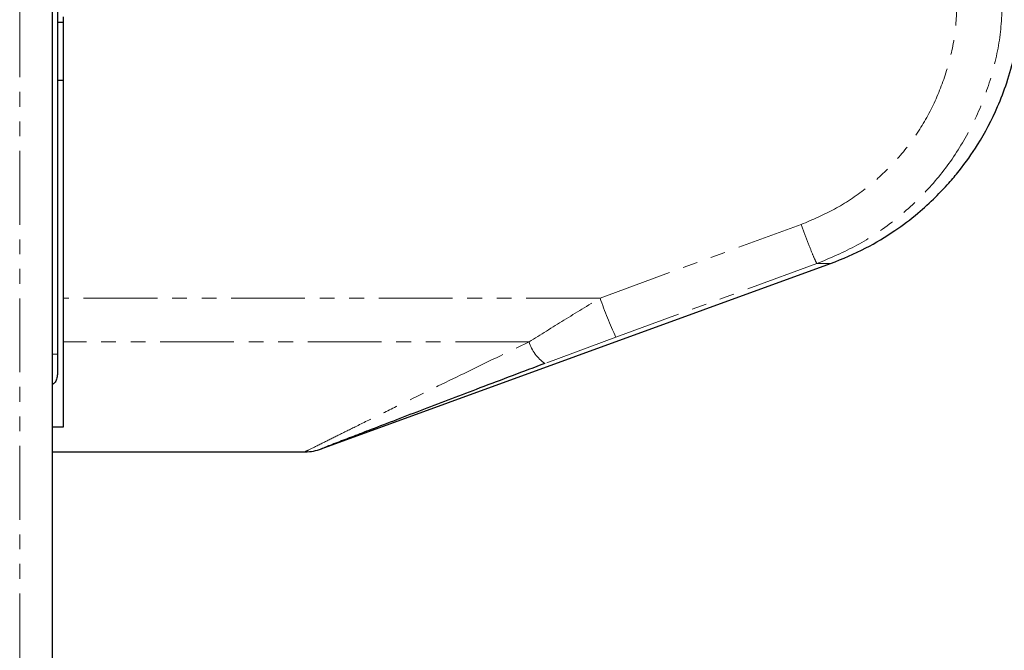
# Paper-space layout 'Inground Anchor' of a CAD drawing. Header units: millimetres. Extents: x 262 to 9484, y 125 to 8141.
# Tile 4 of 53: x 694 to 779, y 2564 to 2619. Entities that reach past the tile are written whole.
import ezdxf

# ---------------------------------------------------------------- set-up
doc = ezdxf.new("R2010")
doc.units = ezdxf.units.MM
doc.linetypes.add('PHANTOM', pattern=[12.7, 6.35, -1.27, 1.27, -1.27, 1.27, -1.27])
doc.layers.add('COMPONENT_GEOMETRY', color=7, linetype='Continuous')
doc.styles.add('SLDTEXTSTYLE0', font='TXT', dxfattribs={"width": 0.75})
doc.dimstyles.new('SLDDIMSTYLE0', dxfattribs={"dimtxt": 50, "dimasz": 3.302, "dimexe": 0, "dimexo": 0.0625, "dimgap": 12.5, "dimtad": 0, "dimtih": 1, "dimtoh": 1, "dimdec": 0, "dimrnd": 1e-09, "dimzin": 12, "dimdsep": 46, "dimtxsty": 'SLDTEXTSTYLE0', "dimsah": 1, "dimcen": 0.09, "dimadec": 0, "dimazin": 3, "dimtfac": 1, "dimtdec": 0, "dimtofl": 0, "dimtmove": 0, "dimatfit": 3, "dimfxl": 1, "dimfrac": 2, "dimtolj": 1, "dimtzin": 12, "dimarcsym": 0})

# ---------------------------------------------------------------- blocks, each defined once
blk = doc.blocks.new('_D_17')
at = {"layer": 'COMPONENT_GEOMETRY', "color": 7}
for p, q in [((4570.646, 2933.617), (4570.646, 474.936)), ((719.7, 762.667), (719.7, 474.936)), ((719.7, 478.111), (2571.284, 478.111)), ((4570.646, 478.111), (2719.062, 478.111))]:
    blk.add_line(p, q, dxfattribs=at)
for points in [[(719.7, 478.111), (723.002, 477.603), (723.002, 478.619)], [(4570.646, 478.111), (4567.344, 478.619), (4567.344, 477.603)]]:
    blk.add_solid(points, dxfattribs=at)
at = {"layer": 'COMPONENT_GEOMETRY', "color": 7, "insert": (2571.284, 502.877), "char_height": 50, "attachment_point": 1, "style": 'SLDTEXTSTYLE0'}
blk.add_mtext('3851', dxfattribs=at)

psp = doc.layouts.new('Inground Anchor')

# ---------------------------------------------------------------- linework, layer by layer
at = {"color": 8, "linetype": 'PHANTOM', "lineweight": 18}
for p, q in [((693.857, 3661.437), (693.857, 787.437)), ((696.676, 787.437), (696.676, 2896.266)), ((743.81, 2594.678), (761.107, 2601.011)), ((762.472, 2597.643), (763.651, 2597.643)), ((743.81, 2594.678), (697.6, 2594.678)), ((737.7, 2590.905), (697.6, 2590.905)), ((745.176, 2591.31), (739.066, 2589.046)), ((696.682, 2589.844), (697.1, 2589.844))]:
    psp.add_line(p, q, dxfattribs=at)
at = {"color": 7, "linetype": 'Continuous', "lineweight": 25}
for p, q in [((696.682, 787.437), (696.682, 2896.264)), ((697.1, 2895.928), (697.1, 2589.844)), ((697.6, 2618.88), (697.6, 2594.678)), ((697.6, 2618.407), (697.1, 2618.407)), ((697.1, 2613.428), (697.6, 2613.428)), ((719.793, 2581.68), (763.651, 2597.643)), ((697.6, 2594.678), (697.6, 2590.905)), ((697.6, 2590.905), (697.6, 2583.561)), ((697.1, 2589.844), (697.1, 2588.098)), ((697.6, 2583.561), (696.682, 2583.561)), ((696.682, 2581.428), (718.425, 2581.428))]:
    psp.add_line(p, q, dxfattribs=at)
at = {"color": 8, "linetype": 'PHANTOM', "lineweight": 18, "flags": 128}
psp.add_lwpolyline([(762.472, 2597.643), (754.965, 2594.894), (745.176, 2591.31)], dxfattribs=at)
at = {"color": 8, "linetype": 'PHANTOM', "lineweight": 18}
for centre, radius, start, end in [((772.605, 2604.395), 30.39, 198.64709, 205.50354), ((740.969, 2591.875), 3.41, 196.5285, 236.07894)]:
    psp.add_arc(centre, radius, start, end, dxfattribs=at)
at = {"color": 7, "linetype": 'Continuous', "lineweight": 25}
psp.add_arc((718.395, 2585.428), 4, 270.45475, 291.22321, dxfattribs=at)
at = {"color": 8, "linetype": 'PHANTOM', "lineweight": 18}
for points, knots in [([(778.46, 2621.135), (778.425, 2619.871), (778.356, 2617.345), (777.525, 2613.63), (776.188, 2610.08), (774.308, 2606.772), (771.935, 2603.808), (769.125, 2601.254), (765.975, 2599.118), (763.64, 2598.134), (762.472, 2597.643)], [0, 0, 0, 0, 0.125078, 0.249956, 0.375349, 0.500002, 0.625552, 0.749896, 0.87499, 1, 1, 1, 1]), ([(761.107, 2601.011), (762.084, 2601.421), (764.045, 2602.243), (766.692, 2604.033), (769.057, 2606.175), (771.053, 2608.66), (772.634, 2611.439), (773.759, 2614.428), (774.458, 2617.56), (774.513, 2619.687), (774.54, 2620.75)], [0, 0, 0, 0, 0.124405, 0.249474, 0.373855, 0.498989, 0.623387, 0.749223, 0.874701, 1, 1, 1, 1]), ([(761.107, 2601.011), (761.265, 2600.586), (761.593, 2599.71), (762.026, 2598.61), (762.352, 2597.837), (762.433, 2597.706), (762.472, 2597.643)], [0, 0, 0, 0, 0.241934, 0.5, 0.758066, 1, 1, 1, 1]), ([(737.7, 2590.905), (738.695, 2591.525), (740.699, 2592.774), (742.769, 2594.041), (743.81, 2594.678)], [0, 0, 0, 0, 0.496617, 1, 1, 1, 1]), ([(718.425, 2581.443), (718.415, 2581.438), (718.327, 2581.394), (718.74, 2581.6), (719.702, 2582.08), (721.154, 2582.803), (722.823, 2583.631), (724.823, 2584.621), (727.907, 2586.14), (732.185, 2588.236), (735.817, 2589.994), (737.7, 2590.905)], [0, 0, 0, 0, 0.00994, 0.088499, 0.191158, 0.272727, 0.356267, 0.457925, 0.560829, 0.772365, 1, 1, 1, 1])]:
    psp.add_open_spline(points, degree=3, knots=knots, dxfattribs=at)
at = {"color": 7, "linetype": 'Continuous', "lineweight": 25}
for points, knots in [([(763.651, 2597.643), (764.675, 2598.062), (766.596, 2598.847), (769.08, 2600.366), (771.066, 2601.863), (772.598, 2603.257), (773.769, 2604.49), (775.011, 2605.968), (776.52, 2608.108), (777.866, 2610.678), (778.864, 2613.284), (779.523, 2615.643), (780.002, 2618.292), (780.066, 2620.161), (780.1, 2621.135)], [0, 0, 0, 0, 0.108651, 0.203682, 0.285091, 0.352854, 0.406967, 0.452198, 0.542478, 0.663818, 0.736206, 0.816373, 0.904302, 1, 1, 1, 1]), ([(739.066, 2589.046), (737.188, 2588.338), (733.635, 2587), (728.572, 2585.069), (724.939, 2583.674), (722.548, 2582.75), (721.128, 2582.2), (720.038, 2581.776), (719.848, 2581.702), (719.767, 2581.671)], [0, 0, 0, 0, 0.242161, 0.458268, 0.673438, 0.754304, 0.83496, 0.929923, 1, 1, 1, 1]), ([(697.1, 2588.098), (697.087, 2587.965), (697.062, 2587.698), (696.899, 2587.385), (696.736, 2587.265), (696.682, 2587.226)], [0, 0, 0, 0, 0.399199, 0.800006, 1, 1, 1, 1])]:
    psp.add_open_spline(points, degree=3, knots=knots, dxfattribs=at)

# ---------------------------------------------------------------- dimensions: what is measured, and where the dimension line sits
at = {"layer": 'COMPONENT_GEOMETRY', "color": 7}
dim = psp.add_linear_dim(base=(4570.646, 478.111), p1=(719.7, 763.937), p2=(4570.646, 2934.887), angle=0, dimstyle='SLDDIMSTYLE0', dxfattribs=at)
dim.commit()
dim.dimension.update_dxf_attribs({"geometry": '_D_17', "text_midpoint": (2645.173, 478.111), "dimtype": 160})

doc.saveas('drawing.dxf')
